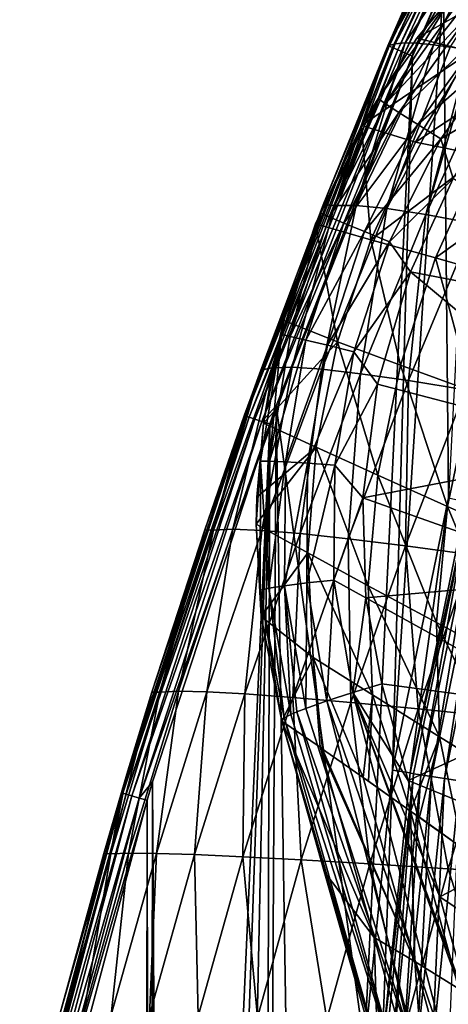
# Model space of a CAD drawing. Header units: metres. Extents: x -25 to 25, y -125 to 22.
# Tile 129 of 256: x -23.24 to -20.02, y 1.37 to 8.77. Entities that reach past the tile are written whole.
import ezdxf

# ---------------------------------------------------------------- set-up
doc = ezdxf.new("R2010")
doc.units = ezdxf.units.M
doc.layers.add('solid_500465', color=7, linetype='CONTINUOUS')

msp = doc.modelspace()

# ---------------------------------------------------------------- linework, layer by layer
at = {"layer": 'solid_500465'}
for points in [[(-20.436989, 8.565012, 0.084423), (-20.462776, 8.575836, 0.141294), (-19.5266, 10.532227, 0.142505)], [(-19.5266, 10.532227, 0.142505), (-20.462776, 8.575836, 0.141294), (-19.705118, 10.21307, 0.204869)], [(-19.502119, 10.519003, 0.085146), (-20.436989, 8.565012, 0.084423), (-19.5266, 10.532227, 0.142505)], [(-20.39609, 8.547844, 0.039157), (-20.436989, 8.565012, 0.084423), (-19.502119, 10.519003, 0.085146)], [(-19.462999, 10.497872, 0.039457), (-20.39609, 8.547844, 0.039157), (-19.502119, 10.519003, 0.085146)], [(-20.344294, 8.526102, 0.01008), (-20.39609, 8.547844, 0.039157), (-19.462999, 10.497872, 0.039457)], [(-19.413218, 10.470984, 0.01008), (-20.344294, 8.526102, 0.01008), (-19.462999, 10.497872, 0.039457)], [(-19.413218, 10.470984, 0.01008), (-20.286488, 8.501836), (-20.344294, 8.526102, 0.01008)], [(-19.413218, 10.470984, 0.01008), (-20.052237, 9.040829), (-20.286488, 8.501836)], [(-20.462776, 8.575836, 0.141294), (-19.991018, 9.64259, 0.204615), (-19.705118, 10.21307, 0.204869)], [(-20.470861, 8.579231, 0.20406), (-20.417055, 8.594086, 1.812755), (-19.782965, 9.796718, 3.417728)], [(-20.245377, 9.097616, 0.204349), (-20.470861, 8.579231, 0.20406), (-19.782965, 9.796718, 3.417728)], [(-20.417055, 8.594086, 1.812755), (-20.342649, 8.600257, 3.420748), (-19.782965, 9.796718, 3.417728)], [(-19.559177, 9.77304, 6.682502), (-19.782965, 9.796718, 3.417728), (-20.342649, 8.600257, 3.420748)], [(-20.25423, 8.598166, 4.92725), (-19.559177, 9.77304, 6.682502), (-20.342649, 8.600257, 3.420748)], [(-20.25423, 8.598166, 4.92725), (-20.128048, 8.586076, 6.686409), (-19.559177, 9.77304, 6.682502)], [(-19.254814, 9.708292, 9.940073), (-19.559177, 9.77304, 6.682502), (-20.128048, 8.586076, 6.686409)], [(-20.003027, 8.567886, 8.162874), (-19.254814, 9.708292, 9.940073), (-20.128048, 8.586076, 6.686409)], [(-20.462776, 8.575836, 0.141294), (-20.245377, 9.097616, 0.204349), (-19.991018, 9.64259, 0.204615)], [(-20.052237, 9.040829), (-19.785381, 9.60817), (-20.015066, 5.179925)], [(-19.811218, 9.16608, 91.626389), (-19.352095, 9.146211, 86.888481), (-20.252785, 8.635555, 91.596947)], [(-19.975065, 8.969073, 91.841385), (-19.811218, 9.16608, 91.626389), (-20.252785, 8.635555, 91.596947)], [(-19.352095, 9.146211, 86.888481), (-19.846287, 8.535515, 86.854233), (-20.252785, 8.635555, 91.596947)], [(-20.462776, 8.575836, 0.141294), (-20.470861, 8.579231, 0.20406), (-20.245377, 9.097616, 0.204349)], [(-20.052237, 9.040829), (-20.015066, 5.179925), (-20.435833, 3.13319)], [(-20.286488, 8.501836), (-20.052237, 9.040829), (-20.435833, 3.13319)], [(-20.543556, 8.181436, 91.816269), (-19.975065, 8.969073, 91.841385), (-20.252785, 8.635555, 91.596947)], [(-20.489061, 8.142815, 92.048561), (-19.975065, 8.969073, 91.841385), (-20.543556, 8.181436, 91.816269)], [(-20.489061, 8.142815, 92.048561), (-19.930754, 8.918427, 92.073524), (-19.975065, 8.969073, 91.841385)], [(-19.845207, 8.833219, 92.282906), (-19.930754, 8.918427, 92.073524), (-20.489061, 8.142815, 92.048561)], [(-20.388311, 8.076715, 92.25808), (-19.845207, 8.833219, 92.282906), (-20.489061, 8.142815, 92.048561)], [(-19.723364, 8.718495, 92.457298), (-19.845207, 8.833219, 92.282906), (-20.388311, 8.076715, 92.25808)], [(-20.247154, 7.987061, 92.432602), (-19.723364, 8.718495, 92.457298), (-20.388311, 8.076715, 92.25808)], [(-19.572279, 8.581034, 92.586517), (-19.723364, 8.718495, 92.457298), (-20.247154, 7.987061, 92.432602)], [(-20.871403, 7.378228, 3.029), (-20.342649, 8.600257, 3.420748), (-20.417055, 8.594086, 1.812755)], [(-20.871403, 7.378228, 3.029), (-20.708891, 7.378518, 5.852078), (-20.342649, 8.600257, 3.420748)], [(-20.871403, 7.378228, 3.029), (-20.417055, 8.594086, 1.812755), (-20.470861, 8.579231, 0.20406)], [(-20.708891, 7.378518, 5.852078), (-20.25423, 8.598166, 4.92725), (-20.342649, 8.600257, 3.420748)], [(-20.708891, 7.378518, 5.852078), (-20.128048, 8.586076, 6.686409), (-20.25423, 8.598166, 4.92725)], [(-20.252785, 8.635555, 91.596947), (-19.846287, 8.535515, 86.854233), (-20.670059, 7.980281, 91.575104)], [(-20.543556, 8.181436, 91.816269), (-20.252785, 8.635555, 91.596947), (-20.670059, 7.980281, 91.575104)], [(-20.462776, 8.575836, 0.141294), (-21.548176, 5.803174, 0.202344), (-21.498913, 5.940655, 0.202413)], [(-21.540743, 5.796619, 0.139986), (-21.548176, 5.803174, 0.202344), (-20.462776, 8.575836, 0.141294)], [(-21.540743, 5.796619, 0.139986), (-20.462776, 8.575836, 0.141294), (-20.436989, 8.565012, 0.084423)], [(-21.514223, 5.787159, 0.083586), (-21.540743, 5.796619, 0.139986), (-20.436989, 8.565012, 0.084423)], [(-21.514223, 5.787159, 0.083586), (-20.436989, 8.565012, 0.084423), (-20.39609, 8.547844, 0.039157)], [(-21.472488, 5.772271, 0.038751), (-21.514223, 5.787159, 0.083586), (-20.39609, 8.547844, 0.039157)], [(-20.462776, 8.575836, 0.141294), (-21.498913, 5.940655, 0.202413), (-21.426308, 6.14117, 0.202514)], [(-21.472488, 5.772271, 0.038751), (-20.39609, 8.547844, 0.039157), (-20.344294, 8.526102, 0.01008)], [(-21.419682, 5.753434, 0.009934), (-21.472488, 5.772271, 0.038751), (-20.344294, 8.526102, 0.01008)], [(-20.462776, 8.575836, 0.141294), (-21.426308, 6.14117, 0.202514), (-20.956808, 7.38234, 0.203214)], [(-21.419682, 5.753434, 0.009934), (-20.344294, 8.526102, 0.01008), (-20.286488, 8.501836)], [(-20.956808, 7.38234, 0.203214), (-20.871403, 7.378228, 3.029), (-20.470861, 8.579231, 0.20406)], [(-20.462776, 8.575836, 0.141294), (-20.956808, 7.38234, 0.203214), (-20.470861, 8.579231, 0.20406)], [(-20.708891, 7.378518, 5.852078), (-20.480179, 7.356024, 8.670369), (-20.128048, 8.586076, 6.686409)], [(-19.846287, 8.535515, 86.854233), (-20.263889, 7.853974, 86.832001), (-20.670059, 7.980281, 91.575104)], [(-20.480179, 7.356024, 8.670369), (-20.003027, 8.567886, 8.162874), (-20.128048, 8.586076, 6.686409)], [(-20.480179, 7.356024, 8.670369), (-19.86071, 8.542374, 9.637329), (-20.003027, 8.567886, 8.162874)], [(-20.480179, 7.356024, 8.670369), (-20.185507, 7.310783, 11.481556), (-19.86071, 8.542374, 9.637329)], [(-19.846287, 8.535515, 86.854233), (-19.334303, 8.469563, 82.125351), (-20.263889, 7.853974, 86.832001)], [(-20.073795, 7.87916, 92.56192), (-19.572279, 8.581034, 92.586517), (-20.247154, 7.987061, 92.432602)], [(-20.185507, 7.310783, 11.481556), (-19.828846, 8.53613, 9.944615), (-19.86071, 8.542374, 9.637329)], [(-20.185507, 7.310783, 11.481556), (-19.6476, 8.497761, 11.570138), (-19.828846, 8.53613, 9.944615)], [(-20.073795, 7.87916, 92.56192), (-19.630949, 8.137378, 92.649788), (-19.572279, 8.581034, 92.586517)], [(-21.419682, 5.753434, 0.009934), (-20.286488, 8.501836), (-21.31069, 5.873079)], [(-21.31069, 5.873079), (-20.286488, 8.501836), (-20.648144, 1.04473)], [(-20.286488, 8.501836), (-20.435833, 3.13319), (-20.648144, 1.04473)], [(-19.334303, 8.469563, 82.125351), (-19.765699, 7.752968, 82.102043), (-20.263889, 7.853974, 86.832001)], [(-20.185507, 7.310783, 11.481556), (-19.825115, 7.242833, 14.283325), (-19.6476, 8.497761, 11.570138)], [(-20.974535, 7.319775, 91.805466), (-20.543556, 8.181436, 91.816269), (-20.670059, 7.980281, 91.575104)], [(-20.913321, 7.293222, 92.037773), (-20.543556, 8.181436, 91.816269), (-20.974535, 7.319775, 91.805466)], [(-20.913321, 7.293222, 92.037773), (-20.489061, 8.142815, 92.048561), (-20.543556, 8.181436, 91.816269)], [(-20.388311, 8.076715, 92.25808), (-20.489061, 8.142815, 92.048561), (-20.913321, 7.293222, 92.037773)], [(-20.802298, 7.246361, 92.247292), (-20.388311, 8.076715, 92.25808), (-20.913321, 7.293222, 92.037773)], [(-20.247154, 7.987061, 92.432602), (-20.388311, 8.076715, 92.25808), (-20.802298, 7.246361, 92.247292)], [(-20.073795, 7.87916, 92.56192), (-19.98173, 7.580523, 92.634361), (-19.630949, 8.137378, 92.649788)], [(-20.670059, 7.980281, 91.575104), (-20.599298, 7.120893, 86.82148), (-21.016066, 7.240515, 91.56424)], [(-20.974535, 7.319775, 91.805466), (-20.670059, 7.980281, 91.575104), (-21.016066, 7.240515, 91.56424)], [(-20.647932, 7.18198, 92.421776), (-20.247154, 7.987061, 92.432602), (-20.802298, 7.246361, 92.247292)], [(-20.263889, 7.853974, 86.832001), (-20.599298, 7.120893, 86.82148), (-20.670059, 7.980281, 91.575104)], [(-20.073795, 7.87916, 92.56192), (-20.247154, 7.987061, 92.432602), (-20.647932, 7.18198, 92.421776)], [(-20.459215, 7.103902, 92.551033), (-20.073795, 7.87916, 92.56192), (-20.647932, 7.18198, 92.421776)], [(-20.263889, 7.853974, 86.832001), (-19.765699, 7.752968, 82.102043), (-20.599298, 7.120893, 86.82148)], [(-20.459215, 7.103902, 92.551033), (-19.98173, 7.580523, 92.634361), (-20.073795, 7.87916, 92.56192)], [(-19.765699, 7.752968, 82.102043), (-20.114214, 6.983625, 82.091125), (-20.599298, 7.120893, 86.82148)], [(-19.765699, 7.752968, 82.102043), (-19.202835, 7.635019, 77.38382), (-20.114214, 6.983625, 82.091125)], [(-19.202835, 7.635019, 77.38382), (-19.565153, 6.826848, 77.372711), (-20.114214, 6.983625, 82.091125)], [(-20.459215, 7.103902, 92.551033), (-20.302277, 6.879288, 92.626526), (-19.98173, 7.580523, 92.634361)], [(-19.98173, 7.580523, 92.634361), (-20.302277, 6.879288, 92.626526), (-18.397711, 6.514352, 93.016922)], [(-21.344545, 6.156961, 3.02663), (-20.956808, 7.38234, 0.203214), (-21.426308, 6.14117, 0.202514)], [(-21.344545, 6.156961, 3.02663), (-20.871403, 7.378228, 3.029), (-20.956808, 7.38234, 0.203214)], [(-21.344545, 6.156961, 3.02663), (-21.190834, 6.161331, 5.848203), (-20.871403, 7.378228, 3.029)], [(-21.190834, 6.161331, 5.848203), (-20.708891, 7.378518, 5.852078), (-20.871403, 7.378228, 3.029)], [(-21.190834, 6.161331, 5.848203), (-20.968121, 6.146883, 8.664963), (-20.708891, 7.378518, 5.852078)], [(-20.968121, 6.146883, 8.664963), (-20.480179, 7.356024, 8.670369), (-20.708891, 7.378518, 5.852078)], [(-20.968121, 6.146883, 8.664963), (-20.676657, 6.113647, 11.474573), (-20.480179, 7.356024, 8.670369)], [(-20.676657, 6.113647, 11.474573), (-20.185507, 7.310783, 11.481556), (-20.480179, 7.356024, 8.670369)], [(-21.271036, 6.40759, 91.80545), (-20.974535, 7.319775, 91.805466), (-21.25359, 6.51306, 91.564102)], [(-21.205875, 6.393217, 92.037758), (-20.974535, 7.319775, 91.805466), (-21.271036, 6.40759, 91.80545)], [(-20.974535, 7.319775, 91.805466), (-21.016066, 7.240515, 91.56424), (-21.25359, 6.51306, 91.564102)], [(-21.205875, 6.393217, 92.037758), (-20.913321, 7.293222, 92.037773), (-20.974535, 7.319775, 91.805466)], [(-20.802298, 7.246361, 92.247292), (-20.913321, 7.293222, 92.037773), (-21.205875, 6.393217, 92.037758)], [(-20.676657, 6.113647, 11.474573), (-20.316689, 6.061648, 14.2747), (-20.185507, 7.310783, 11.481556)], [(-20.316689, 6.061648, 14.2747), (-19.825115, 7.242833, 14.283325), (-20.185507, 7.310783, 11.481556)], [(-21.016066, 7.240515, 91.56424), (-20.849524, 6.351985, 86.822083), (-21.25359, 6.51306, 91.564102)], [(-21.08853, 6.365793, 92.247276), (-20.802298, 7.246361, 92.247292), (-21.205875, 6.393217, 92.037758)], [(-20.647932, 7.18198, 92.421776), (-20.802298, 7.246361, 92.247292), (-21.08853, 6.365793, 92.247276)], [(-20.925848, 6.326962, 92.421761), (-20.647932, 7.18198, 92.421776), (-21.08853, 6.365793, 92.247276)], [(-21.016066, 7.240515, 91.56424), (-20.599298, 7.120893, 86.82148), (-20.849524, 6.351985, 86.822083)], [(-20.459215, 7.103902, 92.551033), (-20.647932, 7.18198, 92.421776), (-20.925848, 6.326962, 92.421761)], [(-20.316689, 6.061648, 14.2747), (-19.888462, 5.990916, 17.063009), (-19.825115, 7.242833, 14.283325)], [(-20.599298, 7.120893, 86.82148), (-20.376505, 6.177798, 82.092575), (-20.849524, 6.351985, 86.822083)], [(-20.599298, 7.120893, 86.82148), (-20.114214, 6.983625, 82.091125), (-20.376505, 6.177798, 82.092575)], [(-20.72732, 6.279039, 92.551025), (-20.459215, 7.103902, 92.551033), (-20.925848, 6.326962, 92.421761)], [(-20.72732, 6.279039, 92.551025), (-20.302277, 6.879288, 92.626526), (-20.459215, 7.103902, 92.551033)], [(-20.114214, 6.983625, 82.091125), (-19.840246, 5.981881, 77.375015), (-20.376505, 6.177798, 82.092575)], [(-20.114214, 6.983625, 82.091125), (-19.565153, 6.826848, 77.372711), (-19.840246, 5.981881, 77.375015)], [(-20.72732, 6.279039, 92.551025), (-20.549078, 6.034178, 92.628845), (-20.302277, 6.879288, 92.626526)], [(-20.302277, 6.879288, 92.626526), (-20.549078, 6.034178, 92.628845), (-18.710135, 5.554005, 93.01696)], [(-20.302277, 6.879288, 92.626526), (-18.710135, 5.554005, 93.01696), (-18.397711, 6.514352, 93.016922)], [(-21.25359, 6.51306, 91.564102), (-21.406765, 5.742458, 91.574097), (-21.330647, 6.186221, 91.567047)], [(-21.25359, 6.51306, 91.564102), (-20.849524, 6.351985, 86.822083), (-21.406765, 5.742458, 91.574097)], [(-21.271036, 6.40759, 91.80545), (-21.25359, 6.51306, 91.564102), (-21.330647, 6.186221, 91.567047)], [(-21.429005, 5.456937, 91.816254), (-21.271036, 6.40759, 91.80545), (-21.406765, 5.742458, 91.574097)], [(-21.362202, 5.456306, 92.048538), (-21.271036, 6.40759, 91.80545), (-21.429005, 5.456937, 91.816254)], [(-21.271036, 6.40759, 91.80545), (-21.330647, 6.186221, 91.567047), (-21.406765, 5.742458, 91.574097)], [(-21.362202, 5.456306, 92.048538), (-21.205875, 6.393217, 92.037758), (-21.271036, 6.40759, 91.80545)], [(-21.08853, 6.365793, 92.247276), (-21.205875, 6.393217, 92.037758), (-21.362202, 5.456306, 92.048538)], [(-20.849524, 6.351985, 86.822083), (-21.009693, 5.562141, 86.833305), (-21.406765, 5.742458, 91.574097)], [(-21.241846, 5.450516, 92.258057), (-21.08853, 6.365793, 92.247276), (-21.362202, 5.456306, 92.048538)], [(-20.925848, 6.326962, 92.421761), (-21.08853, 6.365793, 92.247276), (-21.241846, 5.450516, 92.258057)], [(-21.074963, 5.439936, 92.432579), (-20.925848, 6.326962, 92.421761), (-21.241846, 5.450516, 92.258057)], [(-20.72732, 6.279039, 92.551025), (-20.925848, 6.326962, 92.421761), (-21.074963, 5.439936, 92.432579)], [(-20.849524, 6.351985, 86.822083), (-20.54739, 5.350941, 82.104858), (-21.009693, 5.562141, 86.833305)], [(-20.849524, 6.351985, 86.822083), (-20.376505, 6.177798, 82.092575), (-20.54739, 5.350941, 82.104858)], [(-20.8713, 5.425215, 92.561897), (-20.72732, 6.279039, 92.551025), (-21.074963, 5.439936, 92.432579)], [(-20.8713, 5.425215, 92.561897), (-20.549078, 6.034178, 92.628845), (-20.72732, 6.279039, 92.551025)], [(-21.782225, 4.937205, 3.023653), (-21.344545, 6.156961, 3.02663), (-21.426308, 6.14117, 0.202514)], [(-21.782225, 4.937205, 3.023653), (-21.636501, 4.943466, 5.842671), (-21.344545, 6.156961, 3.02663)], [(-21.636501, 4.943466, 5.842671), (-21.190834, 6.161331, 5.848203), (-21.344545, 6.156961, 3.02663)], [(-21.636501, 4.943466, 5.842671), (-21.419106, 4.934858, 8.656853), (-21.190834, 6.161331, 5.848203)], [(-21.419106, 4.934858, 8.656853), (-20.968121, 6.146883, 8.664963), (-21.190834, 6.161331, 5.848203)], [(-21.419106, 4.934858, 8.656853), (-21.130289, 4.911402, 11.463846), (-20.968121, 6.146883, 8.664963)], [(-21.130289, 4.911402, 11.463846), (-20.676657, 6.113647, 11.474573), (-20.968121, 6.146883, 8.664963)], [(-20.376505, 6.177798, 82.092575), (-20.022783, 5.11553, 77.388145), (-20.54739, 5.350941, 82.104858)], [(-20.376505, 6.177798, 82.092575), (-19.840246, 5.981881, 77.375015), (-20.022783, 5.11553, 77.388145)], [(-21.782225, 4.937205, 3.023653), (-21.426308, 6.14117, 0.202514), (-21.498913, 5.940655, 0.202413)], [(-21.130289, 4.911402, 11.463846), (-20.770308, 4.873119, 14.261302), (-20.676657, 6.113647, 11.474573)], [(-20.770308, 4.873119, 14.261302), (-20.316689, 6.061648, 14.2747), (-20.676657, 6.113647, 11.474573)], [(-20.8713, 5.425215, 92.561897), (-20.659462, 5.181049, 92.643463), (-20.549078, 6.034178, 92.628845)], [(-20.770308, 4.873119, 14.261302), (-20.339418, 4.82003, 17.046869), (-20.316689, 6.061648, 14.2747)], [(-20.549078, 6.034178, 92.628845), (-20.659462, 5.181049, 92.643463), (-18.710135, 5.554005, 93.01696)], [(-20.339418, 4.82003, 17.046869), (-19.888462, 5.990916, 17.063009), (-20.316689, 6.061648, 14.2747)], [(-21.548176, 5.803174, 0.202344), (-21.782225, 4.937205, 3.023653), (-21.498913, 5.940655, 0.202413)], [(-20.339418, 4.82003, 17.046869), (-19.837872, 4.752157, 19.818199), (-19.888462, 5.990916, 17.063009)], [(-19.840246, 5.981881, 77.375015), (-19.438063, 4.854505, 72.682922), (-20.022783, 5.11553, 77.388145)], [(-21.419682, 5.753434, 0.009934), (-21.31069, 5.873079), (-21.359606, 5.735985)], [(-21.31069, 5.873079), (-21.050611, -10.635806), (-21.40584, -10.884295)], [(-21.359606, 5.735985), (-21.31069, 5.873079), (-21.40584, -10.884295)], [(-21.31069, 5.873079), (-20.648144, 1.04473), (-21.050611, -10.635806)], [(-21.540743, 5.796619, 0.139986), (-22.472998, 2.964923, 0.201083), (-22.432278, 3.102093, 0.201123)], [(-22.464743, 2.959269, 0.139027), (-22.472998, 2.964923, 0.201083), (-21.540743, 5.796619, 0.139986)], [(-22.464743, 2.959269, 0.139027), (-21.540743, 5.796619, 0.139986), (-21.514223, 5.787159, 0.083586)], [(-22.437611, 2.951255, 0.082973), (-22.464743, 2.959269, 0.139027), (-21.514223, 5.787159, 0.083586)], [(-22.437611, 2.951255, 0.082973), (-21.514223, 5.787159, 0.083586), (-21.472488, 5.772271, 0.038751)], [(-21.540743, 5.796619, 0.139986), (-22.432278, 3.102093, 0.201123), (-22.244354, 3.71856, 0.201338)], [(-21.540743, 5.796619, 0.139986), (-22.244354, 3.71856, 0.201338), (-21.847832, 4.940317, 0.201902)], [(-21.548176, 5.803174, 0.202344), (-21.847832, 4.940317, 0.201902), (-21.782225, 4.937205, 3.023653)], [(-21.540743, 5.796619, 0.139986), (-21.847832, 4.940317, 0.201902), (-21.548176, 5.803174, 0.202344)], [(-22.395145, 2.938713, 0.038453), (-22.437611, 2.951255, 0.082973), (-21.472488, 5.772271, 0.038751)], [(-22.395145, 2.938713, 0.038453), (-21.472488, 5.772271, 0.038751), (-21.419682, 5.753434, 0.009934)], [(-22.341537, 2.922879, 0.009856), (-22.395145, 2.938713, 0.038453), (-21.419682, 5.753434, 0.009934)], [(-22.341537, 2.922879, 0.009856), (-21.419682, 5.753434, 0.009934), (-21.359606, 5.735985)], [(-22.341537, 2.922879, 0.009856), (-21.359606, 5.735985), (-22.240648, 3.044849)], [(-22.240648, 3.044849), (-21.359606, 5.735985), (-22.149488, -11.945913)], [(-21.359606, 5.735985), (-21.964193, -11.549388), (-22.149488, -11.945913)], [(-21.359606, 5.735985), (-21.715706, -11.19416), (-21.964193, -11.549388)], [(-21.359606, 5.735985), (-21.40584, -10.884295), (-21.715706, -11.19416)], [(-21.406765, 5.742458, 91.574097), (-21.009693, 5.562141, 86.833305), (-21.455856, 5.1855, 91.588058)], [(-21.429005, 5.456937, 91.816254), (-21.406765, 5.742458, 91.574097), (-21.455856, 5.1855, 91.588058)], [(-21.009693, 5.562141, 86.833305), (-21.073072, 4.765528, 86.855446), (-21.460691, 4.982756, 91.594658)], [(-21.009693, 5.562141, 86.833305), (-21.460691, 4.982756, 91.594658), (-21.455856, 5.1855, 91.588058)], [(-21.009693, 5.562141, 86.833305), (-20.620138, 4.517898, 82.128067), (-21.073072, 4.765528, 86.855446)], [(-21.009693, 5.562141, 86.833305), (-20.54739, 5.350941, 82.104858), (-20.620138, 4.517898, 82.128067)], [(-20.659462, 5.181049, 92.643463), (-18.955713, 4.577496, 93.010742), (-18.710135, 5.554005, 93.01696)], [(-21.429005, 5.456937, 91.816254), (-21.455856, 5.1855, 91.588058), (-21.460691, 4.982756, 91.594658)], [(-21.432169, 4.485497, 91.841347), (-21.429005, 5.456937, 91.816254), (-21.460691, 4.982756, 91.594658)], [(-21.366562, 4.500566, 92.073486), (-21.429005, 5.456937, 91.816254), (-21.432169, 4.485497, 91.841347)], [(-21.366562, 4.500566, 92.073486), (-21.362202, 5.456306, 92.048538), (-21.429005, 5.456937, 91.816254)], [(-21.241846, 5.450516, 92.258057), (-21.362202, 5.456306, 92.048538), (-21.366562, 4.500566, 92.073486)], [(-21.247263, 4.519148, 92.282867), (-21.241846, 5.450516, 92.258057), (-21.366562, 4.500566, 92.073486)], [(-21.074963, 5.439936, 92.432579), (-21.241846, 5.450516, 92.258057), (-21.247263, 4.519148, 92.282867)], [(-21.081242, 4.540173, 92.457268), (-21.074963, 5.439936, 92.432579), (-21.247263, 4.519148, 92.282867)], [(-20.8713, 5.425215, 92.561897), (-21.074963, 5.439936, 92.432579), (-21.081242, 4.540173, 92.457268)], [(-20.878202, 4.562429, 92.586494), (-20.8713, 5.425215, 92.561897), (-21.081242, 4.540173, 92.457268)], [(-20.878202, 4.562429, 92.586494), (-20.659462, 5.181049, 92.643463), (-20.8713, 5.425215, 92.561897)], [(-20.54739, 5.350941, 82.104858), (-20.106247, 4.242704, 77.412025), (-20.620138, 4.517898, 82.128067)], [(-20.54739, 5.350941, 82.104858), (-20.022783, 5.11553, 77.388145), (-20.106247, 4.242704, 77.412025)], [(-20.878202, 4.562429, 92.586494), (-20.636721, 4.428002, 92.669281), (-20.659462, 5.181049, 92.643463)], [(-20.659462, 5.181049, 92.643463), (-20.636721, 4.428002, 92.669281), (-18.955713, 4.577496, 93.010742)], [(-20.302723, 3.112596, 1.543578), (-20.435833, 3.13319), (-20.015066, 5.179925)], [(-19.883574, 5.150953, 1.543578), (-20.302723, 3.112596, 1.543578), (-20.015066, 5.179925)], [(-19.859247, 5.141915, 1.664162), (-20.302723, 3.112596, 1.543578), (-19.883574, 5.150953, 1.543578)], [(-20.277555, 3.106407, 1.664162), (-20.302723, 3.112596, 1.543578), (-19.859247, 5.141915, 1.664162)], [(-20.277555, 3.106407, 1.664162), (-19.859247, 5.141915, 1.664162), (-20.223574, 3.098137, 1.774866)], [(-19.859247, 5.141915, 1.664162), (-19.806379, 5.128227, 1.774866), (-20.223574, 3.098137, 1.774866)], [(-20.223574, 3.098137, 1.774866), (-19.806379, 5.128227, 1.774866), (-20.144426, 3.086013, 1.868816)], [(-19.806379, 5.128227, 1.774866), (-19.728867, 5.108157, 1.868816), (-20.144426, 3.086013, 1.868816)], [(-20.144426, 3.086013, 1.868816), (-19.728867, 5.108157, 1.868816), (-20.044941, 3.070772, 1.940286)], [(-20.022783, 5.11553, 77.388145), (-19.533607, 3.937677, 72.707207), (-20.106247, 4.242704, 77.412025)], [(-19.728867, 5.108157, 1.868816), (-19.631433, 5.08293, 1.940286), (-20.044941, 3.070772, 1.940286)], [(-20.022783, 5.11553, 77.388145), (-19.438063, 4.854505, 72.682922), (-19.533607, 3.937677, 72.707207)], [(-20.044941, 3.070772, 1.940286), (-19.631433, 5.08293, 1.940286), (-19.931181, 3.053344, 1.984921)], [(-21.460691, 4.982756, 91.594658), (-21.073072, 4.765528, 86.855446), (-21.422535, 4.287289, 91.623497)], [(-21.432169, 4.485497, 91.841347), (-21.460691, 4.982756, 91.594658), (-21.422535, 4.287289, 91.623497)], [(-22.185183, 3.719181, 3.019908), (-21.847832, 4.940317, 0.201902), (-22.244354, 3.71856, 0.201338)], [(-22.185183, 3.719181, 3.019908), (-21.782225, 4.937205, 3.023653), (-21.847832, 4.940317, 0.201902)], [(-22.185183, 3.719181, 3.019908), (-22.046276, 3.725643, 5.835778), (-21.782225, 4.937205, 3.023653)], [(-22.046276, 3.725643, 5.835778), (-21.636501, 4.943466, 5.842671), (-21.782225, 4.937205, 3.023653)], [(-22.046276, 3.725643, 5.835778), (-21.833134, 3.721136, 8.64679), (-21.636501, 4.943466, 5.842671)], [(-21.833134, 3.721136, 8.64679), (-21.419106, 4.934858, 8.656853), (-21.636501, 4.943466, 5.842671)], [(-21.833134, 3.721136, 8.64679), (-21.546013, 3.705677, 11.45058), (-21.419106, 4.934858, 8.656853)], [(-21.546013, 3.705677, 11.45058), (-21.130289, 4.911402, 11.463846), (-21.419106, 4.934858, 8.656853)], [(-21.546013, 3.705677, 11.45058), (-21.185177, 3.679281, 14.244784), (-21.130289, 4.911402, 11.463846)], [(-21.185177, 3.679281, 14.244784), (-20.770308, 4.873119, 14.261302), (-21.130289, 4.911402, 11.463846)], [(-21.185177, 3.679281, 14.244784), (-20.750887, 3.641964, 17.02704), (-20.770308, 4.873119, 14.261302)], [(-20.750887, 3.641964, 17.02704), (-20.339418, 4.82003, 17.046869), (-20.770308, 4.873119, 14.261302)], [(-20.750887, 3.641964, 17.02704), (-20.243404, 3.593744, 19.794983), (-20.339418, 4.82003, 17.046869)], [(-20.243404, 3.593744, 19.794983), (-19.837872, 4.752157, 19.818199), (-20.339418, 4.82003, 17.046869)], [(-21.073072, 4.765528, 86.855446), (-21.032904, 3.980833, 86.889023), (-21.422535, 4.287289, 91.623497)], [(-21.073072, 4.765528, 86.855446), (-20.587582, 3.699062, 82.16272), (-21.032904, 3.980833, 86.889023)], [(-21.073072, 4.765528, 86.855446), (-20.620138, 4.517898, 82.128067), (-20.587582, 3.699062, 82.16272)], [(-20.243404, 3.593744, 19.794983), (-19.662991, 3.534636, 22.546247), (-19.837872, 4.752157, 19.818199)], [(-21.247263, 4.519148, 92.282867), (-21.366562, 4.500566, 92.073486), (-21.200636, 3.551044, 92.118126)], [(-21.081242, 4.540173, 92.457268), (-21.247263, 4.519148, 92.282867), (-21.087839, 3.597055, 92.326881)], [(-21.247263, 4.519148, 92.282867), (-21.155573, 3.57046, 92.216484), (-21.087839, 3.597055, 92.326881)], [(-21.247263, 4.519148, 92.282867), (-21.200636, 3.551044, 92.118126), (-21.155573, 3.57046, 92.216484)], [(-21.081242, 4.540173, 92.457268), (-21.087839, 3.597055, 92.326881), (-20.92948, 3.653398, 92.500565)], [(-20.878202, 4.562429, 92.586494), (-21.081242, 4.540173, 92.457268), (-20.92948, 3.653398, 92.500565)], [(-20.878202, 4.562429, 92.586494), (-20.92948, 3.653398, 92.500565), (-20.734808, 3.716782, 92.629036)], [(-20.878202, 4.562429, 92.586494), (-20.734808, 3.716782, 92.629036), (-20.636721, 4.428002, 92.669281)], [(-20.636721, 4.428002, 92.669281), (-19.133142, 3.595569, 92.998375), (-18.955713, 4.577496, 93.010742)], [(-20.620138, 4.517898, 82.128067), (-20.083477, 3.384087, 77.447144), (-20.587582, 3.699062, 82.16272)], [(-20.620138, 4.517898, 82.128067), (-20.106247, 4.242704, 77.412025), (-20.083477, 3.384087, 77.447144)], [(-21.366562, 4.500566, 92.073486), (-21.432169, 4.485497, 91.841347), (-21.250134, 3.525658, 91.951363)], [(-21.432169, 4.485497, 91.841347), (-21.422535, 4.287289, 91.623497), (-21.268148, 3.501028, 91.667976)], [(-21.432169, 4.485497, 91.841347), (-21.268148, 3.501028, 91.667976), (-21.250134, 3.525658, 91.951363)], [(-21.366562, 4.500566, 92.073486), (-21.250134, 3.525658, 91.951363), (-21.200636, 3.551044, 92.118126)], [(-20.734808, 3.716782, 92.629036), (-20.516333, 3.783168, 92.704544), (-20.636721, 4.428002, 92.669281)], [(-20.636721, 4.428002, 92.669281), (-20.516333, 3.783168, 92.704544), (-19.133142, 3.595569, 92.998375)], [(-21.422535, 4.287289, 91.623497), (-21.032904, 3.980833, 86.889023), (-21.268148, 3.501028, 91.667976)], [(-20.106247, 4.242704, 77.412025), (-19.522324, 3.033935, 72.742401), (-20.083477, 3.384087, 77.447144)], [(-20.106247, 4.242704, 77.412025), (-19.533607, 3.937677, 72.707207), (-19.522324, 3.033935, 72.742401)], [(-21.032904, 3.980833, 86.889023), (-20.981304, 3.304718, 88.08194), (-21.268148, 3.501028, 91.667976)], [(-21.032904, 3.980833, 86.889023), (-20.961681, 3.291135, 87.850441), (-20.981304, 3.304718, 88.08194)], [(-21.032904, 3.980833, 86.889023), (-20.657042, 3.078362, 84.440254), (-20.961681, 3.291135, 87.850441)], [(-21.032904, 3.980833, 86.889023), (-20.587582, 3.699062, 82.16272), (-20.657042, 3.078362, 84.440254)], [(-20.734808, 3.716782, 92.629036), (-20.319651, 3.055542, 92.749207), (-20.516333, 3.783168, 92.704544)], [(-20.516333, 3.783168, 92.704544), (-20.319651, 3.055542, 92.749207), (-19.133142, 3.595569, 92.998375)], [(-22.554152, 2.503113, 3.015701), (-22.185183, 3.719181, 3.019908), (-22.244354, 3.71856, 0.201338)], [(-22.554152, 2.503113, 3.015701), (-22.420557, 2.508582, 5.827731), (-22.185183, 3.719181, 3.019908)], [(-22.554152, 2.503113, 3.015701), (-22.244354, 3.71856, 0.201338), (-22.432278, 3.102093, 0.201123)], [(-22.420557, 2.508582, 5.827731), (-22.046276, 3.725643, 5.835778), (-22.185183, 3.719181, 3.019908)], [(-22.420557, 2.508582, 5.827731), (-22.210279, 2.506914, 8.634885), (-22.046276, 3.725643, 5.835778)], [(-22.210279, 2.506914, 8.634885), (-21.833134, 3.721136, 8.64679), (-22.046276, 3.725643, 5.835778)], [(-22.210279, 2.506914, 8.634885), (-21.923588, 2.49812, 11.434789), (-21.833134, 3.721136, 8.64679)], [(-21.923588, 2.49812, 11.434789), (-21.546013, 3.705677, 11.45058), (-21.833134, 3.721136, 8.64679)], [(-21.923588, 2.49812, 11.434789), (-21.560749, 2.482215, 14.225067), (-21.546013, 3.705677, 11.45058)], [(-21.560749, 2.482215, 14.225067), (-21.185177, 3.679281, 14.244784), (-21.546013, 3.705677, 11.45058)], [(-20.734808, 3.716782, 92.629036), (-20.92948, 3.653398, 92.500565), (-20.010256, 0.949194, 92.730843)], [(-20.734808, 3.716782, 92.629036), (-19.761684, 1.027257, 92.830719), (-19.811035, 1.204559, 92.826118)], [(-20.734808, 3.716782, 92.629036), (-20.010256, 0.949194, 92.730843), (-19.761684, 1.027257, 92.830719)], [(-20.734808, 3.716782, 92.629036), (-19.811035, 1.204559, 92.826118), (-20.08127, 2.18143, 92.792122)], [(-20.734808, 3.716782, 92.629036), (-20.08127, 2.18143, 92.792122), (-20.319651, 3.055542, 92.749207)], [(-21.560749, 2.482215, 14.225067), (-21.122036, 2.459211, 17.003347), (-21.185177, 3.679281, 14.244784)], [(-21.122036, 2.459211, 17.003347), (-20.750887, 3.641964, 17.02704), (-21.185177, 3.679281, 14.244784)], [(-21.122036, 2.459211, 17.003347), (-20.607714, 2.429121, 19.767252), (-20.750887, 3.641964, 17.02704)], [(-20.92948, 3.653398, 92.500565), (-21.087839, 3.597055, 92.326881), (-20.223108, 0.882974, 92.56266)], [(-20.92948, 3.653398, 92.500565), (-20.223108, 0.882974, 92.56266), (-20.010256, 0.949194, 92.730843)], [(-20.607714, 2.429121, 19.767252), (-20.243404, 3.593744, 19.794983), (-20.750887, 3.641964, 17.02704)], [(-20.587582, 3.699062, 82.16272), (-20.617096, 3.050233, 84.01593), (-20.657042, 3.078362, 84.440254)], [(-20.587582, 3.699062, 82.16272), (-20.30011, 2.82556, 80.804298), (-20.617096, 3.050233, 84.01593)], [(-20.587582, 3.699062, 82.16272), (-20.083477, 3.384087, 77.447144), (-20.30011, 2.82556, 80.804298)], [(-21.155573, 3.57046, 92.216484), (-21.200636, 3.551044, 92.118126), (-20.382536, 0.830742, 92.339432)], [(-21.087839, 3.597055, 92.326881), (-21.155573, 3.57046, 92.216484), (-20.223108, 0.882974, 92.56266)], [(-21.155573, 3.57046, 92.216484), (-20.382536, 0.830742, 92.339432), (-20.223108, 0.882974, 92.56266)], [(-20.607714, 2.429121, 19.767252), (-20.018053, 2.391958, 22.51441), (-20.243404, 3.593744, 19.794983)], [(-20.319651, 3.055542, 92.749207), (-19.243578, 2.617807, 92.980072), (-19.133142, 3.595569, 92.998375)], [(-20.018053, 2.391958, 22.51441), (-19.662991, 3.534636, 22.546247), (-20.243404, 3.593744, 19.794983)], [(-21.250134, 3.525658, 91.951363), (-21.268148, 3.501028, 91.667976), (-20.476107, 0.796571, 92.078568)], [(-20.574997, 1.87496, 88.101143), (-21.268148, 3.501028, 91.667976), (-20.981304, 3.304718, 88.08194)], [(-20.950056, 2.369999, 91.734573), (-21.268148, 3.501028, 91.667976), (-20.574997, 1.87496, 88.101143)], [(-20.476107, 0.796571, 92.078568), (-21.268148, 3.501028, 91.667976), (-20.950056, 2.369999, 91.734573)], [(-21.200636, 3.551044, 92.118126), (-21.250134, 3.525658, 91.951363), (-20.382536, 0.830742, 92.339432)], [(-21.250134, 3.525658, 91.951363), (-20.476107, 0.796571, 92.078568), (-20.382536, 0.830742, 92.339432)], [(-20.018053, 2.391958, 22.51441), (-19.353373, 2.34776, 25.24246), (-19.662991, 3.534636, 22.546247)], [(-20.083477, 3.384087, 77.447144), (-20.233894, 2.778349, 80.164742), (-20.30011, 2.82556, 80.804298)], [(-20.083477, 3.384087, 77.447144), (-19.910639, 2.546793, 77.174232), (-20.233894, 2.778349, 80.164742)], [(-20.083477, 3.384087, 77.447144), (-19.522324, 3.033935, 72.742401), (-19.910639, 2.546793, 77.174232)], [(-20.269779, 1.693511, 84.432213), (-20.981304, 3.304718, 88.08194), (-20.961681, 3.291135, 87.850441)], [(-20.269779, 1.693511, 84.432213), (-20.574997, 1.87496, 88.101143), (-20.981304, 3.304718, 88.08194)], [(-20.269779, 1.693511, 84.432213), (-20.961681, 3.291135, 87.850441), (-20.657042, 3.078362, 84.440254)], [(-20.51347, 1.042293, 1.543578), (-20.648144, 1.04473), (-20.435833, 3.13319)], [(-20.302723, 3.112596, 1.543578), (-20.51347, 1.042293, 1.543578), (-20.435833, 3.13319)], [(-20.277555, 3.106407, 1.664162), (-20.51347, 1.042293, 1.543578), (-20.302723, 3.112596, 1.543578)], [(-22.472998, 2.964923, 0.201083), (-22.554152, 2.503113, 3.015701), (-22.432278, 3.102093, 0.201123)], [(-22.341537, 2.922879, 0.009856), (-22.240648, 3.044849), (-22.281027, 2.908244)], [(-22.281027, 2.908244), (-22.240648, 3.044849), (-22.260756, -12.361474)], [(-22.240648, 3.044849), (-22.149488, -11.945913), (-22.260756, -12.361474)], [(-20.30011, 2.82556, 80.804298), (-20.657042, 3.078362, 84.440254), (-20.617096, 3.050233, 84.01593)], [(-20.269779, 1.693511, 84.432213), (-20.657042, 3.078362, 84.440254), (-20.30011, 2.82556, 80.804298)], [(-20.487787, 1.039023, 1.664162), (-20.51347, 1.042293, 1.543578), (-20.277555, 3.106407, 1.664162)], [(-20.487787, 1.039023, 1.664162), (-20.277555, 3.106407, 1.664162), (-20.433245, 1.036257, 1.774866)], [(-20.277555, 3.106407, 1.664162), (-20.223574, 3.098137, 1.774866), (-20.433245, 1.036257, 1.774866)], [(-20.433245, 1.036257, 1.774866), (-20.223574, 3.098137, 1.774866), (-20.353279, 1.032202, 1.868816)], [(-20.223574, 3.098137, 1.774866), (-20.144426, 3.086013, 1.868816), (-20.353279, 1.032202, 1.868816)], [(-20.353279, 1.032202, 1.868816), (-20.144426, 3.086013, 1.868816), (-20.252762, 1.027104, 1.940286)], [(-20.319651, 3.055542, 92.749207), (-20.08127, 2.18143, 92.792122), (-19.243578, 2.617807, 92.980072)], [(-20.144426, 3.086013, 1.868816), (-20.044941, 3.070772, 1.940286), (-20.252762, 1.027104, 1.940286)], [(-20.252762, 1.027104, 1.940286), (-20.044941, 3.070772, 1.940286), (-20.137821, 1.021275, 1.984921)], [(-20.044941, 3.070772, 1.940286), (-19.931181, 3.053344, 1.984921), (-20.137821, 1.021275, 1.984921)], [(-20.137821, 1.021275, 1.984921), (-19.931181, 3.053344, 1.984921), (-20.015774, 1.013688, 2)], [(-22.472998, 2.964923, 0.201083), (-22.606256, 2.506377, 0.200958), (-22.554152, 2.503113, 3.015701)], [(-22.464743, 2.959269, 0.139027), (-22.606256, 2.506377, 0.200958), (-22.472998, 2.964923, 0.201083)], [(-22.464743, 2.959269, 0.139027), (-23.238708, 0.083285, 0.200423), (-22.934574, 1.305559, 0.200681)], [(-23.229286, 0.081052, 0.138519), (-23.238708, 0.083285, 0.200423), (-22.464743, 2.959269, 0.139027)], [(-23.229286, 0.081052, 0.138519), (-22.464743, 2.959269, 0.139027), (-22.437611, 2.951255, 0.082973)], [(-23.201685, 0.07452, 0.082648), (-23.229286, 0.081052, 0.138519), (-22.437611, 2.951255, 0.082973)], [(-23.201685, 0.07452, 0.082648), (-22.437611, 2.951255, 0.082973), (-22.395145, 2.938713, 0.038453)], [(-23.158617, 0.064328, 0.038296), (-23.201685, 0.07452, 0.082648), (-22.395145, 2.938713, 0.038453)], [(-23.158617, 0.064328, 0.038296), (-22.395145, 2.938713, 0.038453), (-22.341537, 2.922879, 0.009856)], [(-23.104307, 0.051475, 0.009815), (-23.158617, 0.064328, 0.038296), (-22.341537, 2.922879, 0.009856)], [(-23.104307, 0.051475, 0.009815), (-22.341537, 2.922879, 0.009856), (-22.281027, 2.908244)], [(-23.104307, 0.051475, 0.009815), (-22.281027, 2.908244), (-23.044086, 0.037224)], [(-23.044086, 0.037224), (-22.281027, 2.908244), (-22.299999, -12.8)], [(-22.464743, 2.959269, 0.139027), (-22.934574, 1.305559, 0.200681), (-22.606256, 2.506377, 0.200958)], [(-22.281027, 2.908244), (-22.260756, -12.361474), (-22.299999, -12.8)], [(-19.910639, 2.546793, 77.174232), (-20.30011, 2.82556, 80.804298), (-20.233894, 2.778349, 80.164742)], [(-19.938519, 1.489941, 80.797592), (-20.30011, 2.82556, 80.804298), (-19.910639, 2.546793, 77.174232)], [(-19.938519, 1.489941, 80.797592), (-20.269779, 1.693511, 84.432213), (-20.30011, 2.82556, 80.804298)], [(-20.08127, 2.18143, 92.792122), (-19.29093, 1.652384, 92.956161), (-19.243578, 2.617807, 92.980072)], [(-22.889883, 1.289215, 3.010838), (-22.606256, 2.506377, 0.200958), (-22.934574, 1.305559, 0.200681)], [(-22.889883, 1.289215, 3.010838), (-22.554152, 2.503113, 3.015701), (-22.606256, 2.506377, 0.200958)], [(-22.889883, 1.289215, 3.010838), (-22.759781, 1.292998, 5.818179), (-22.554152, 2.503113, 3.015701)], [(-22.759781, 1.292998, 5.818179), (-22.420557, 2.508582, 5.827731), (-22.554152, 2.503113, 3.015701)], [(-22.759781, 1.292998, 5.818179), (-22.550682, 1.293382, 8.620628), (-22.420557, 2.508582, 5.827731)], [(-22.550682, 1.293382, 8.620628), (-22.210279, 2.506914, 8.634885), (-22.420557, 2.508582, 5.827731)], [(-22.550682, 1.293382, 8.620628), (-22.262865, 1.290378, 11.415806), (-22.210279, 2.506914, 8.634885)], [(-22.262865, 1.290378, 11.415806), (-21.923588, 2.49812, 11.434789), (-22.210279, 2.506914, 8.634885)], [(-22.262865, 1.290378, 11.415806), (-21.896608, 1.283998, 14.201329), (-21.923588, 2.49812, 11.434789)], [(-21.896608, 1.283998, 14.201329), (-21.560749, 2.482215, 14.225067), (-21.923588, 2.49812, 11.434789)], [(-21.896608, 1.283998, 14.201329), (-21.452188, 1.274255, 16.974817), (-21.560749, 2.482215, 14.225067)], [(-21.452188, 1.274255, 16.974817), (-21.122036, 2.459211, 17.003347), (-21.560749, 2.482215, 14.225067)], [(-21.452188, 1.274255, 16.974817), (-20.929884, 1.26116, 19.733891), (-21.122036, 2.459211, 17.003347)], [(-20.929884, 1.26116, 19.733891), (-20.607714, 2.429121, 19.767252), (-21.122036, 2.459211, 17.003347)], [(-20.547968, 0.961095, 91.794792), (-20.950056, 2.369999, 91.734573), (-20.574997, 1.87496, 88.101143)], [(-20.476107, 0.796571, 92.078568), (-20.950056, 2.369999, 91.734573), (-20.547968, 0.961095, 91.794792)], [(-20.929884, 1.26116, 19.733891), (-20.329971, 1.244725, 22.476168), (-20.607714, 2.429121, 19.767252)], [(-20.329971, 1.244725, 22.476168), (-20.018053, 2.391958, 22.51441), (-20.607714, 2.429121, 19.767252)], [(-20.329971, 1.244725, 22.476168), (-19.652777, 1.224983, 25.19928), (-20.018053, 2.391958, 22.51441)], [(-19.652777, 1.224983, 25.19928), (-19.353373, 2.34776, 25.24246), (-20.018053, 2.391958, 22.51441)], [(-20.08127, 2.18143, 92.792122), (-19.811035, 1.204559, 92.826118), (-19.29093, 1.652384, 92.956161)], [(-19.341503, 2.080137, 4.809793), (-19.672644, 0.972246, 5.078979), (-20.08289, -0.62768, 5.079452)], [(-20.073101, -0.629988, 4.809362), (-19.341503, 2.080137, 4.809793), (-20.08289, -0.62768, 5.079452)], [(-20.073101, -0.629988, 4.809362), (-19.285713, 2.06322, 4.545837), (-19.341503, 2.080137, 4.809793)], [(-20.073101, -0.629988, 4.809362), (-20.01631, -0.643442, 4.545462), (-19.285713, 2.06322, 4.545837)], [(-20.547968, 0.961095, 91.794792), (-20.574997, 1.87496, 88.101143), (-20.175547, 0.448936, 88.113632)], [(-20.269779, 1.693511, 84.432213), (-20.175547, 0.448936, 88.113632), (-20.574997, 1.87496, 88.101143)], [(-20.269779, 1.693511, 84.432213), (-19.889671, 0.31225, 84.430061), (-20.175547, 0.448936, 88.113632)], [(-19.938519, 1.489941, 80.797592), (-19.889671, 0.31225, 84.430061), (-20.269779, 1.693511, 84.432213)]]:
    msp.add_3dface(points, dxfattribs=at)

doc.saveas('drawing.dxf')
